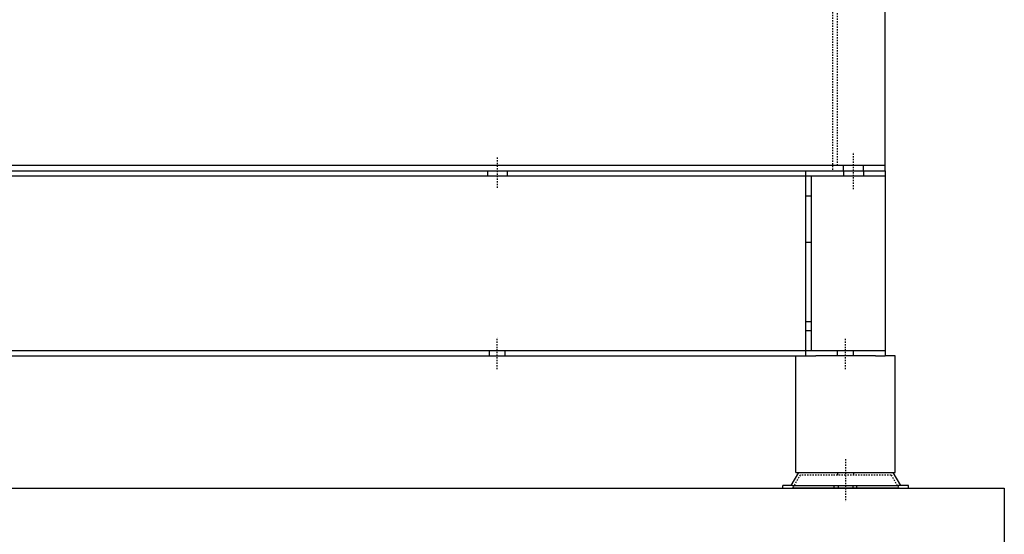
# Model space of a CAD drawing. Header units: centimetres. Extents: x 657501712 to 657529232, y 555122765 to 555182979.
# Tile 30 of 77: x 657503128 to 657503202, y 555124343 to 555124382. Entities that reach past the tile are written whole.
import ezdxf

# ---------------------------------------------------------------- set-up
doc = ezdxf.new("R2010")
doc.units = ezdxf.units.CM
doc.header["$LTSCALE"] = 0.1
doc.linetypes.add('ZKZOK_PW_06_00_300$0$AM_DIN_F_W050', pattern=[6.25, 4.75, -1.5])
doc.linetypes.add('ZKZOK_PW_06_00_300$0$AM_DIN_G_W050', pattern=[13.75, 9.75, -1.5, 1, -1.5])
doc.layers.add('xrefs', color=7, linetype='Continuous')
doc.layers.add('ZKZOK_PW_06_00_300$0$S_GB_303L', color=3, linetype='Continuous')
for name, color, linetype, lineweight in [('ZKZOK_PW_06_00_300$0$AM_7', 4, 'ZKZOK_PW_06_00_300$0$AM_DIN_G_W050', 25), ('ZKZOK_PW_06_00_300$0$AM_HID', 7, 'ZKZOK_PW_06_00_300$0$AM_DIN_F_W050', 25), ('ZKZOK_PW_06_00_300$0$AM_VIS', 7, 'Continuous', 25)]:
    doc.layers.add(name, color=color, linetype=linetype, lineweight=lineweight)

# ---------------------------------------------------------------- blocks, each defined once
blk = doc.blocks.new('ZKZOK_PW_06_00_300$0$A$C1CB93CB6')
at = {"layer": 'ZKZOK_PW_06_00_300$0$AM_7', "color": 254}
for p, q in [((1783.00000511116, 236.0000061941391), (1783.00000511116, 264.0000061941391)), ((1514.00000511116, 260.0000061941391), (1514.00000511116, 236.0000061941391)), ((1514.000005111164, 100.0000061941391), (1514.000005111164, 124.0000061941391)), ((1777.000005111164, 100.0000061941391), (1777.000005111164, 124.0000061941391)), ((1777.000005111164, 32.00000619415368), (1777.000005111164, 6.194153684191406e-06))]:
    blk.add_line(p, q, dxfattribs=at)
at = {"layer": 'ZKZOK_PW_06_00_300$0$AM_HID', "color": 254}
for p, q in [((1767.00000511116, 381.7291402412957), (1767.00000511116, 250.0000061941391)), ((1771.00000511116, 254.0000061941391), (1771.00000511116, 381.1602124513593)), ((1775.50000511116, 250.0000061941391), (1775.50000511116, 254.0000061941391)), ((1790.50000511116, 250.0000061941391), (1790.50000511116, 254.0000061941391)), ((1506.50000511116, 250.0000061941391), (1506.50000511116, 246.0000061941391)), ((1521.50000511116, 250.0000061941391), (1521.50000511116, 246.0000061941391)), ((1747.000005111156, 246.0000061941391), (1747.000005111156, 250.0000061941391)), ((1775.50000511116, 250.0000061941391), (1775.50000511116, 246.0000061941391)), ((1790.50000511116, 250.0000061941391), (1790.50000511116, 246.0000061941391)), ((1747.00000511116, 231.0000061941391), (1751.00000511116, 231.0000061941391)), ((1747.00000511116, 196.0000061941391), (1751.00000511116, 196.0000061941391)), ((1747.000005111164, 136.0000061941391), (1751.000005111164, 136.0000061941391)), ((1751.000005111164, 129.0000061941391), (1747.000005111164, 129.0000061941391)), ((1508.000005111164, 110.0000061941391), (1508.000005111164, 114.0000061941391)), ((1520.000005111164, 110.0000061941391), (1520.000005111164, 114.0000061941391)), ((1747.00000511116, 110.0000061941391), (1747.00000511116, 114.0000061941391)), ((1771.000005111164, 110.0000061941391), (1771.000005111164, 114.0000061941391)), ((1783.000005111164, 110.0000061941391), (1783.000005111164, 114.0000061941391)), ((1742.58290887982, 20.00000619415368), (1736.809406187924, 10.00000619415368)), ((1777.000005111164, 20.00000619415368), (1742.58290887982, 20.00000619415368)), ((1771.000005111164, 22.00000619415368), (1771.000005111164, 20.00000619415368)), ((1811.417101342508, 20.00000619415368), (1777.000005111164, 20.00000619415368)), ((1783.000005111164, 22.00000619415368), (1783.000005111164, 20.00000619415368)), ((1811.417101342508, 20.00000619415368), (1817.190604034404, 10.00000619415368)), ((1771.500005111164, 12.00000619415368), (1771.500005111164, 10.00000619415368)), ((1782.500005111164, 12.00000619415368), (1782.500005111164, 10.00000619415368))]:
    blk.add_line(p, q, dxfattribs=at)
at = {"layer": 'ZKZOK_PW_06_00_300$0$AM_VIS', "color": 254}
for p, q in [((1807.00000511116, 254.0000061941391), (1807.00000511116, 375.9597489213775)), ((1807.00000511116, 254.0000061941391), (307.0000051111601, 254.0000061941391)), ((1807.00000511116, 250.0000061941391), (1807.00000511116, 254.0000061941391)), ((307.000005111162, 250.0000061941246), (1807.00000511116, 250.0000061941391)), ((307.000005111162, 246.0000061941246), (1807.00000511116, 246.0000061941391)), ((1747.00000511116, 246.0000061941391), (1751.00000511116, 246.0000061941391)), ((1747.000005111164, 114.0000061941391), (1747.00000511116, 246.0000061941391)), ((1751.00000511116, 246.0000061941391), (1751.000005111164, 114.0000061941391)), ((1807.00000511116, 250.0000061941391), (1807.00000511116, 246.0000061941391)), ((1807.00000511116, 246.0000061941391), (1807.000005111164, 114.0000061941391)), ((307.000005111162, 114.0000061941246), (1807.000005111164, 114.0000061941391)), ((1747.000005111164, 114.0000061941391), (1751.000005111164, 114.0000061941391)), ((1807.000005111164, 114.0000061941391), (1807.000005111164, 110.0000061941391)), ((359.5000051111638, 110.0000061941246), (1754.500005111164, 110.0000061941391)), ((1739.500005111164, 22.00000619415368), (1739.500005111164, 110.0000061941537)), ((1799.500005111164, 110.0000061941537), (1754.500005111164, 110.0000061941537)), ((1799.500005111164, 110.0000061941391), (1807.000005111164, 110.0000061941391)), ((1814.500005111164, 110.0000061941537), (1807.000005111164, 110.0000061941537)), ((1814.500005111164, 22.00000619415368), (1814.500005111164, 110.0000061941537)), ((1741.42820834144, 22.00000619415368), (1735.654705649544, 12.00000619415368)), ((1739.500005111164, 22.00000619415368), (1814.500005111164, 22.00000619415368)), ((1812.571801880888, 22.00000619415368), (1818.345304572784, 12.00000619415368)), ((1729.500005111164, 10.00000619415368), (1729.500005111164, 12.00000619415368)), ((1736.953577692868, 12.00000619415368), (1729.500005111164, 12.00000619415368)), ((1729.500005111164, 10.00000619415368), (1736.953577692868, 10.00000619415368)), ((1736.953577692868, 12.00000619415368), (1768.500005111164, 12.00000619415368)), ((1768.500005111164, 10.00000619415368), (1736.953577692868, 10.00000619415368)), ((1768.500005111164, 12.00000619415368), (1785.500005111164, 12.00000619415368)), ((1768.500005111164, 10.00000619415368), (1768.500005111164, 12.00000619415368)), ((1785.500005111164, 10.00000619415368), (1768.500005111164, 10.00000619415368)), ((1785.500005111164, 10.00000619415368), (1785.500005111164, 12.00000619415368)), ((1785.500005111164, 12.00000619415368), (1817.04643252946, 12.00000619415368)), ((1817.04643252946, 10.00000619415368), (1785.500005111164, 10.00000619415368)), ((1824.500005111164, 12.00000619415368), (1817.04643252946, 12.00000619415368)), ((1817.04643252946, 10.00000619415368), (1824.500005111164, 10.00000619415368)), ((1824.500005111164, 10.00000619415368), (1824.500005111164, 12.00000619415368))]:
    blk.add_line(p, q, dxfattribs=at)
blk = doc.blocks.new('wer')
at = {"layer": 'ZKZOK_PW_06_00_300$0$AM_7', "color": 251}
for p, q in [((-45685.88075256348, 5749.870235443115), (-45685.88075256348, 5725.87023639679)), ((-45685.88075256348, 5749.870235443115), (-45685.88075256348, 5725.87023639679)), ((-45685.88075065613, 5749.870235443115), (-45685.88075065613, 5725.87023639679)), ((-45685.88075065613, 5749.870235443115), (-45685.88075065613, 5725.87023639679)), ((-45416.88075065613, 5725.87023639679), (-45416.88075065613, 5753.87023639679)), ((-45416.88075065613, 5725.87023639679), (-45416.88075065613, 5753.87023639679)), ((-45416.88075065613, 5725.870237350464), (-45416.88074970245, 5753.87023639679)), ((-45416.88075065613, 5725.870237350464), (-45416.88074970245, 5753.87023639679)), ((-45685.88075065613, 5589.870235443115), (-45685.88075065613, 5613.87023639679)), ((-45685.88075065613, 5589.870235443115), (-45685.88075065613, 5613.87023639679)), ((-45685.88074970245, 5589.870235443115), (-45685.88075065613, 5613.87023639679)), ((-45685.88074970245, 5589.870235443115), (-45685.88075065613, 5613.87023639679)), ((-45422.88075065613, 5589.870235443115), (-45422.8807516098, 5613.870235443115)), ((-45422.88075065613, 5589.870235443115), (-45422.8807516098, 5613.870235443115)), ((-45422.88074874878, 5589.87023639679), (-45422.8807516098, 5613.870235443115)), ((-45422.88074874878, 5589.87023639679), (-45422.8807516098, 5613.870235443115)), ((-45422.88075065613, 5521.870237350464), (-45422.8807516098, 5489.870235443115)), ((-45422.88075065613, 5521.870237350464), (-45422.8807516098, 5489.870235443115)), ((-45422.8807516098, 5521.87023639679), (-45422.8807516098, 5489.870235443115)), ((-45422.8807516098, 5521.87023639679), (-45422.8807516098, 5489.870235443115))]:
    blk.add_line(p, q, dxfattribs=at)
at = {"layer": 'ZKZOK_PW_06_00_300$0$AM_HID', "color": 251}
for p, q in [((-45432.88075065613, 5871.599370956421), (-45432.8807516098, 5739.870235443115)), ((-45432.88075065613, 5871.599370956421), (-45432.8807516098, 5739.870235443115)), ((-45432.88075065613, 5871.599370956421), (-45432.88075065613, 5739.87023639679)), ((-45432.88075065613, 5871.599370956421), (-45432.88075065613, 5739.87023639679)), ((-45428.8807516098, 5743.870235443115), (-45428.88075065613, 5871.030442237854)), ((-45428.8807516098, 5743.870235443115), (-45428.88075065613, 5871.030442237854)), ((-45428.88075065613, 5743.870235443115), (-45428.88074874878, 5871.030444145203)), ((-45428.88075065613, 5743.870235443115), (-45428.88074874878, 5871.030444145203)), ((-45693.38075256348, 5739.870235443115), (-45693.38075065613, 5735.87023639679)), ((-45693.38075256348, 5739.870235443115), (-45693.38075065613, 5735.87023639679)), ((-45693.38075065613, 5739.870235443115), (-45693.38075065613, 5735.870237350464)), ((-45693.38075065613, 5739.870235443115), (-45693.38075065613, 5735.870237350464)), ((-45678.38075256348, 5739.870235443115), (-45678.38075256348, 5735.870237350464)), ((-45678.38075256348, 5739.870235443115), (-45678.38075256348, 5735.870237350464)), ((-45678.38075256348, 5739.870235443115), (-45678.38075256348, 5735.870237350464)), ((-45678.38075256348, 5739.870235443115), (-45678.38075256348, 5735.870237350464)), ((-45452.8807516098, 5735.87023639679), (-45452.88075065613, 5739.870235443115)), ((-45452.8807516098, 5735.87023639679), (-45452.88075065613, 5739.870235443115)), ((-45452.88075065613, 5735.87023639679), (-45452.88075065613, 5739.870235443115)), ((-45452.88075065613, 5735.87023639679), (-45452.88075065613, 5739.870235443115)), ((-45424.38075065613, 5739.870235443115), (-45424.38075065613, 5743.87023639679)), ((-45424.38075065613, 5739.870235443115), (-45424.38075065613, 5743.87023639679)), ((-45424.38075065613, 5739.870235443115), (-45424.38075065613, 5735.870234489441)), ((-45424.38075065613, 5739.870235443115), (-45424.38075065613, 5735.870234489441)), ((-45424.38074970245, 5739.870235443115), (-45424.38075065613, 5735.870234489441)), ((-45424.38074970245, 5739.870235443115), (-45424.38075065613, 5735.870234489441)), ((-45424.38074970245, 5739.870235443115), (-45424.38074970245, 5743.87023639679)), ((-45424.38074970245, 5739.870235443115), (-45424.38074970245, 5743.87023639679)), ((-45409.38075065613, 5739.870235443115), (-45409.38075065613, 5743.87023639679)), ((-45409.38075065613, 5739.870235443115), (-45409.38075065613, 5743.87023639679)), ((-45409.38075065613, 5739.87023639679), (-45409.38075065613, 5743.87023639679)), ((-45409.38075065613, 5739.87023639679), (-45409.38075065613, 5743.87023639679)), ((-45409.38075065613, 5739.87023639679), (-45409.38075065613, 5735.870234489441)), ((-45409.38075065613, 5739.87023639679), (-45409.38075065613, 5735.870234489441)), ((-45409.38075065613, 5739.870235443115), (-45409.38075065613, 5735.870234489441)), ((-45409.38075065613, 5739.870235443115), (-45409.38075065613, 5735.870234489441)), ((-45452.8807516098, 5720.870234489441), (-45448.88075065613, 5720.870238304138)), ((-45452.8807516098, 5720.870234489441), (-45448.88075065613, 5720.870238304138)), ((-45452.8807516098, 5720.870234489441), (-45448.8807516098, 5720.870237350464)), ((-45452.8807516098, 5720.870234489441), (-45448.8807516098, 5720.870237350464)), ((-45452.88075065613, 5685.870237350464), (-45448.88074874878, 5685.87023639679)), ((-45452.88075065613, 5685.870237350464), (-45448.88074874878, 5685.87023639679)), ((-45452.88075065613, 5685.87023639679), (-45448.88075065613, 5685.870234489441)), ((-45452.88075065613, 5685.87023639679), (-45448.88075065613, 5685.870234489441)), ((-45452.8807516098, 5625.87023639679), (-45448.8807516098, 5625.87023639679)), ((-45452.8807516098, 5625.87023639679), (-45448.8807516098, 5625.87023639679)), ((-45452.88075065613, 5625.87023639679), (-45448.88075065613, 5625.87023639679)), ((-45452.88075065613, 5625.87023639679), (-45448.88075065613, 5625.87023639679)), ((-45448.8807516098, 5618.87023639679), (-45452.8807516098, 5618.87023639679)), ((-45448.8807516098, 5618.87023639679), (-45452.8807516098, 5618.87023639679)), ((-45448.88075065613, 5618.87023639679), (-45452.88075065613, 5618.87023639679)), ((-45448.88075065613, 5618.87023639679), (-45452.88075065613, 5618.87023639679)), ((-45691.88075065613, 5599.870235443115), (-45691.88075065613, 5603.870235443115)), ((-45691.88075065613, 5599.870235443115), (-45691.88075065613, 5603.870235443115)), ((-45691.88074970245, 5599.870235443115), (-45691.88074970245, 5603.870235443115)), ((-45691.88074970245, 5599.870235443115), (-45691.88074970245, 5603.870235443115)), ((-45679.8807516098, 5599.870235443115), (-45679.88075065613, 5603.87023639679)), ((-45679.8807516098, 5599.870235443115), (-45679.88075065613, 5603.87023639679)), ((-45679.88075065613, 5599.870235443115), (-45679.88075065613, 5603.870238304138)), ((-45679.88075065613, 5599.870235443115), (-45679.88075065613, 5603.870238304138)), ((-45452.88075065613, 5599.870235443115), (-45452.8807516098, 5603.870235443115)), ((-45452.88075065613, 5599.870235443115), (-45452.8807516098, 5603.870235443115)), ((-45452.88075065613, 5599.870235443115), (-45452.8807516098, 5603.870235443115)), ((-45452.88075065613, 5599.870235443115), (-45452.8807516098, 5603.870235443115)), ((-45428.88075065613, 5599.870235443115), (-45428.8807516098, 5603.870235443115)), ((-45428.88075065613, 5599.870235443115), (-45428.8807516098, 5603.870235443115)), ((-45428.88074874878, 5599.87023639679), (-45428.88075065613, 5603.87023639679)), ((-45428.88074874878, 5599.87023639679), (-45428.88075065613, 5603.87023639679)), ((-45416.88075065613, 5599.870235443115), (-45416.88075065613, 5603.87023639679)), ((-45416.88075065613, 5599.870235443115), (-45416.88075065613, 5603.87023639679)), ((-45416.88075065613, 5599.870235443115), (-45416.88075065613, 5603.87023639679)), ((-45416.88075065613, 5599.870235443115), (-45416.88075065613, 5603.87023639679)), ((-45457.2978477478, 5509.870235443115), (-45463.07135009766, 5499.870235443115)), ((-45457.2978477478, 5509.870235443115), (-45463.07135009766, 5499.870235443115)), ((-45457.2978477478, 5509.870235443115), (-45463.07134914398, 5499.870235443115)), ((-45457.2978477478, 5509.870235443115), (-45463.07134914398, 5499.870235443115)), ((-45422.88075065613, 5509.870235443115), (-45457.2978477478, 5509.870235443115)), ((-45422.88075065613, 5509.870235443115), (-45457.2978477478, 5509.870235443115)), ((-45422.88075065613, 5509.870235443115), (-45457.2978477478, 5509.870235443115)), ((-45422.88075065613, 5509.870235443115), (-45457.2978477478, 5509.870235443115)), ((-45428.88075065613, 5511.870237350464), (-45428.8807516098, 5509.87023639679)), ((-45428.88075065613, 5511.870237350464), (-45428.8807516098, 5509.87023639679)), ((-45428.8807516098, 5511.87023639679), (-45428.8807516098, 5509.870235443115)), ((-45428.8807516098, 5511.87023639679), (-45428.8807516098, 5509.870235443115)), ((-45388.4636554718, 5509.870235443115), (-45422.88075065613, 5509.870235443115)), ((-45388.4636554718, 5509.870235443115), (-45422.88075065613, 5509.870235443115)), ((-45388.46365356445, 5509.870235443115), (-45422.88075065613, 5509.870235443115)), ((-45388.46365356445, 5509.870235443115), (-45422.88075065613, 5509.870235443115)), ((-45416.88075065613, 5511.87023639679), (-45416.88075065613, 5509.870235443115)), ((-45416.88075065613, 5511.87023639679), (-45416.88075065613, 5509.870235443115)), ((-45416.88075065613, 5511.87023639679), (-45416.88074970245, 5509.870235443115)), ((-45416.88075065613, 5511.87023639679), (-45416.88074970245, 5509.870235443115)), ((-45388.4636554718, 5509.870235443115), (-45382.69015216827, 5499.870235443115)), ((-45388.4636554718, 5509.870235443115), (-45382.69015216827, 5499.870235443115)), ((-45388.46365356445, 5509.870235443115), (-45382.69015216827, 5499.870235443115)), ((-45388.46365356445, 5509.870235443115), (-45382.69015216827, 5499.870235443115)), ((-45428.38075256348, 5501.870234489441), (-45428.38075256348, 5499.870235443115)), ((-45428.38075256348, 5501.870234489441), (-45428.38075256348, 5499.870235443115)), ((-45428.38075256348, 5501.870234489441), (-45428.38075256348, 5499.870235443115)), ((-45428.38075256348, 5501.870234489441), (-45428.38075256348, 5499.870235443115)), ((-45417.38075065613, 5501.87023639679), (-45417.3807516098, 5499.870235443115)), ((-45417.38075065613, 5501.87023639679), (-45417.3807516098, 5499.870235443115)), ((-45417.38074970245, 5501.87023639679), (-45417.38075065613, 5499.87023639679)), ((-45417.38074970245, 5501.87023639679), (-45417.38075065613, 5499.87023639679))]:
    blk.add_line(p, q, dxfattribs=at)
at = {"layer": 'ZKZOK_PW_06_00_300$0$AM_VIS', "color": 251}
for p, q in [((-45392.88075065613, 5743.87023639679), (-45392.8807516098, 5865.829978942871)), ((-45392.88075065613, 5743.87023639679), (-45392.8807516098, 5865.829978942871)), ((-45392.88075065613, 5743.87023639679), (-45392.88075065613, 5865.829978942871)), ((-45392.88075065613, 5743.87023639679), (-45392.88075065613, 5865.829978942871)), ((-45392.88075065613, 5743.87023639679), (-46892.88075256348, 5743.87023639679)), ((-45392.88075065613, 5743.87023639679), (-46892.88075256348, 5743.87023639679)), ((-45392.88075065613, 5743.87023639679), (-46892.88075256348, 5743.87023639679)), ((-45392.88075065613, 5743.87023639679), (-46892.88075256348, 5743.87023639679)), ((-46892.88075256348, 5739.870235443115), (-45392.8807516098, 5739.870235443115)), ((-46892.88075256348, 5739.870235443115), (-45392.8807516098, 5739.870235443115)), ((-46892.88075256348, 5739.870235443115), (-45392.88075065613, 5739.870235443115)), ((-46892.88075256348, 5739.870235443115), (-45392.88075065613, 5739.870235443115)), ((-45392.8807516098, 5739.870235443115), (-45392.88075065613, 5743.87023639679)), ((-45392.8807516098, 5739.870235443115), (-45392.88075065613, 5743.87023639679)), ((-45392.8807516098, 5739.870235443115), (-45392.8807516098, 5735.870234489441)), ((-45392.8807516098, 5739.870235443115), (-45392.8807516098, 5735.870234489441)), ((-45392.88075065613, 5739.870235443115), (-45392.88075065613, 5743.87023639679)), ((-45392.88075065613, 5739.870235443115), (-45392.88075065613, 5743.87023639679)), ((-45392.88075065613, 5739.870235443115), (-45392.88075065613, 5735.87023639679)), ((-45392.88075065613, 5739.870235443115), (-45392.88075065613, 5735.87023639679)), ((-46892.88075065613, 5735.87023639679), (-45392.8807516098, 5735.870234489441)), ((-46892.88075065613, 5735.87023639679), (-45392.8807516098, 5735.870234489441)), ((-46892.88074874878, 5735.870237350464), (-45392.88075065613, 5735.87023639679)), ((-46892.88074874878, 5735.870237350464), (-45392.88075065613, 5735.87023639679)), ((-45452.8807516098, 5735.87023639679), (-45448.8807516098, 5735.870234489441)), ((-45452.8807516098, 5603.870235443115), (-45452.8807516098, 5735.87023639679)), ((-45452.8807516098, 5735.87023639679), (-45448.8807516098, 5735.870234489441)), ((-45452.8807516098, 5603.870235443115), (-45452.8807516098, 5735.87023639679)), ((-45452.8807516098, 5603.870235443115), (-45452.88075065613, 5735.87023639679)), ((-45452.8807516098, 5603.870235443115), (-45452.88075065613, 5735.87023639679)), ((-45452.88075065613, 5735.87023639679), (-45448.88075065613, 5735.870234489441)), ((-45452.88075065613, 5735.87023639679), (-45448.88075065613, 5735.870234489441)), ((-45448.8807516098, 5735.870234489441), (-45448.8807516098, 5603.87023639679)), ((-45448.8807516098, 5735.870234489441), (-45448.8807516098, 5603.87023639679)), ((-45448.88075065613, 5735.870234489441), (-45448.8807516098, 5603.87023639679)), ((-45448.88075065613, 5735.870234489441), (-45448.8807516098, 5603.87023639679)), ((-45392.8807516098, 5735.870234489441), (-45392.88075065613, 5603.870235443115)), ((-45392.8807516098, 5735.870234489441), (-45392.88075065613, 5603.870235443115)), ((-45392.88075065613, 5735.87023639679), (-45392.88075065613, 5603.870235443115)), ((-45392.88075065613, 5735.87023639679), (-45392.88075065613, 5603.870235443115)), ((-46892.8807516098, 5603.870235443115), (-45392.88075065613, 5603.870235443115)), ((-46892.8807516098, 5603.870235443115), (-45392.88075065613, 5603.870235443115)), ((-46892.88075065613, 5603.870235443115), (-45392.88075065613, 5603.870235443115)), ((-46892.88075065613, 5603.870235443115), (-45392.88075065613, 5603.870235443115)), ((-46840.38075065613, 5599.870235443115), (-45445.3807516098, 5599.87023639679)), ((-46840.38075065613, 5599.870235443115), (-45445.3807516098, 5599.87023639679)), ((-46840.38075065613, 5599.870235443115), (-45445.3807516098, 5599.870235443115)), ((-46840.38075065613, 5599.870235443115), (-45445.3807516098, 5599.870235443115)), ((-45460.3807516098, 5511.87023639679), (-45460.38075065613, 5599.870238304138)), ((-45460.3807516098, 5511.87023639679), (-45460.38075065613, 5599.870238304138)), ((-45460.3807516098, 5511.87023639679), (-45460.3807516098, 5599.87023639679)), ((-45460.3807516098, 5511.87023639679), (-45460.3807516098, 5599.87023639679)), ((-45452.8807516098, 5603.870235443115), (-45448.8807516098, 5603.87023639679)), ((-45452.8807516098, 5603.870235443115), (-45448.8807516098, 5603.87023639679)), ((-45452.8807516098, 5603.870235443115), (-45448.8807516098, 5603.87023639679)), ((-45452.8807516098, 5603.870235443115), (-45448.8807516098, 5603.87023639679)), ((-45400.38075065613, 5599.87023639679), (-45445.3807516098, 5599.87023639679)), ((-45400.38075065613, 5599.87023639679), (-45445.3807516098, 5599.87023639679)), ((-45400.3807516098, 5599.870235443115), (-45445.3807516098, 5599.870235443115)), ((-45400.3807516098, 5599.870235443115), (-45445.3807516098, 5599.870235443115)), ((-45400.3807516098, 5599.870235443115), (-45392.8807516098, 5599.870235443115)), ((-45400.3807516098, 5599.870235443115), (-45392.8807516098, 5599.870235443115)), ((-45400.38075065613, 5599.87023639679), (-45392.88075065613, 5599.870235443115)), ((-45400.38075065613, 5599.87023639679), (-45392.88075065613, 5599.870235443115)), ((-45392.88075065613, 5603.870235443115), (-45392.8807516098, 5599.870235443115)), ((-45392.88075065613, 5603.870235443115), (-45392.8807516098, 5599.870235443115)), ((-45385.38075065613, 5599.870235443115), (-45392.8807516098, 5599.870235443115)), ((-45385.38075065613, 5599.870235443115), (-45392.8807516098, 5599.870235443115)), ((-45392.88075065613, 5603.870235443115), (-45392.88075065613, 5599.870235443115)), ((-45392.88075065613, 5603.870235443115), (-45392.88075065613, 5599.870235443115)), ((-45385.38075065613, 5599.870235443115), (-45392.88075065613, 5599.870235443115)), ((-45385.38075065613, 5599.870235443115), (-45392.88075065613, 5599.870235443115)), ((-45385.3807516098, 5511.870234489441), (-45385.38075065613, 5599.870235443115)), ((-45385.3807516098, 5511.870234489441), (-45385.38075065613, 5599.870235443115)), ((-45385.3807516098, 5511.870234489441), (-45385.38075065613, 5599.870235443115)), ((-45385.3807516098, 5511.870234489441), (-45385.38075065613, 5599.870235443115)), ((-45458.45254707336, 5511.870234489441), (-45464.22605133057, 5501.87023639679)), ((-45458.45254707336, 5511.870234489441), (-45464.22605133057, 5501.87023639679)), ((-45458.45254707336, 5511.870234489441), (-45464.22604942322, 5501.87023639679)), ((-45458.45254707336, 5511.870234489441), (-45464.22604942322, 5501.87023639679)), ((-45460.3807516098, 5511.87023639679), (-45385.3807516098, 5511.870234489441)), ((-45460.3807516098, 5511.87023639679), (-45385.3807516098, 5511.870234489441)), ((-45460.3807516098, 5511.87023639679), (-45385.3807516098, 5511.870234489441)), ((-45460.3807516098, 5511.87023639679), (-45385.3807516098, 5511.870234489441)), ((-45387.30895423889, 5511.870237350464), (-45381.53545093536, 5501.870234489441)), ((-45387.30895423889, 5511.870237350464), (-45381.53545093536, 5501.870234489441)), ((-45387.30895423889, 5511.87023639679), (-45381.53545188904, 5501.870234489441)), ((-45387.30895423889, 5511.87023639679), (-45381.53545188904, 5501.870234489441)), ((-45470.3807516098, 5499.87023639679), (-45470.3807516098, 5501.87023639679)), ((-45462.92717933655, 5501.87023639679), (-45470.3807516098, 5501.87023639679)), ((-45470.3807516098, 5499.87023639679), (-45470.3807516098, 5501.87023639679)), ((-45462.92717933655, 5501.87023639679), (-45470.3807516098, 5501.87023639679)), ((-45470.3807516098, 5499.870238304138), (-45470.3807516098, 5501.87023639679)), ((-45462.92717933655, 5501.87023639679), (-45470.3807516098, 5501.87023639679)), ((-45470.3807516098, 5499.870238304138), (-45470.3807516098, 5501.87023639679)), ((-45462.92717933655, 5501.87023639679), (-45470.3807516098, 5501.87023639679)), ((-45462.92717933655, 5501.87023639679), (-45431.38075065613, 5501.870237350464)), ((-45462.92717933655, 5501.87023639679), (-45431.38075065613, 5501.870237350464)), ((-45462.92717933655, 5501.87023639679), (-45431.3807516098, 5501.87023639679)), ((-45462.92717933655, 5501.87023639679), (-45431.3807516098, 5501.87023639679)), ((-45431.3807516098, 5501.87023639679), (-45414.38075065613, 5501.870234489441)), ((-45431.38075065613, 5499.870235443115), (-45431.3807516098, 5501.87023639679)), ((-45431.3807516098, 5501.87023639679), (-45414.38075065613, 5501.870234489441)), ((-45431.38075065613, 5499.870235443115), (-45431.3807516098, 5501.87023639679)), ((-45431.38075065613, 5501.870237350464), (-45414.38074970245, 5501.870234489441)), ((-45431.38075065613, 5499.870235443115), (-45431.38075065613, 5501.870237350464)), ((-45431.38075065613, 5501.870237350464), (-45414.38074970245, 5501.870234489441)), ((-45431.38075065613, 5499.870235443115), (-45431.38075065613, 5501.870237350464)), ((-45414.38075065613, 5499.870235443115), (-45414.38075065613, 5501.870234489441)), ((-45414.38075065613, 5501.870234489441), (-45382.83432388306, 5501.870234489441)), ((-45414.38075065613, 5499.870235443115), (-45414.38075065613, 5501.870234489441)), ((-45414.38075065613, 5501.870234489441), (-45382.83432388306, 5501.870234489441)), ((-45414.38075065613, 5499.87023639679), (-45414.38074970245, 5501.870234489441)), ((-45414.38075065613, 5499.87023639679), (-45414.38074970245, 5501.870234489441)), ((-45414.38074970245, 5501.870234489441), (-45382.83432292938, 5501.870234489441)), ((-45414.38074970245, 5501.870234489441), (-45382.83432292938, 5501.870234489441)), ((-45375.38075065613, 5501.87023639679), (-45382.83432388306, 5501.870234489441)), ((-45375.38075065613, 5501.87023639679), (-45382.83432388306, 5501.870234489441)), ((-45375.38075065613, 5501.87023639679), (-45382.83432292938, 5501.870234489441)), ((-45375.38075065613, 5501.87023639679), (-45382.83432292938, 5501.870234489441)), ((-45375.3807516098, 5499.870235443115), (-45375.38075065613, 5501.87023639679)), ((-45375.3807516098, 5499.870235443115), (-45375.38075065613, 5501.87023639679)), ((-45375.38075065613, 5499.870235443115), (-45375.38075065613, 5501.87023639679)), ((-45375.38075065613, 5499.870235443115), (-45375.38075065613, 5501.87023639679)), ((-45470.3807516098, 5499.870238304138), (-45462.92717933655, 5499.870235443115)), ((-45470.3807516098, 5499.870238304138), (-45462.92717933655, 5499.870235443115)), ((-45470.3807516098, 5499.87023639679), (-45462.92717933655, 5499.870235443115)), ((-45470.3807516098, 5499.87023639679), (-45462.92717933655, 5499.870235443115)), ((-45431.38075065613, 5499.870235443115), (-45462.92717933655, 5499.870235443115)), ((-45431.38075065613, 5499.870235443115), (-45462.92717933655, 5499.870235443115)), ((-45431.38075065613, 5499.870235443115), (-45462.92717933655, 5499.870235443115)), ((-45431.38075065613, 5499.870235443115), (-45462.92717933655, 5499.870235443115)), ((-45414.38075065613, 5499.87023639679), (-45431.38075065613, 5499.870235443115)), ((-45414.38075065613, 5499.87023639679), (-45431.38075065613, 5499.870235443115)), ((-45414.38075065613, 5499.870235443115), (-45431.38075065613, 5499.870235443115)), ((-45414.38075065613, 5499.870235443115), (-45431.38075065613, 5499.870235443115)), ((-45382.83432388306, 5499.870238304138), (-45414.38075065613, 5499.87023639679)), ((-45382.83432388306, 5499.870238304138), (-45414.38075065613, 5499.87023639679)), ((-45382.83432388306, 5499.87023639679), (-45414.38075065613, 5499.870235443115)), ((-45382.83432388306, 5499.87023639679), (-45414.38075065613, 5499.870235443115)), ((-45382.83432388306, 5499.870238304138), (-45375.38075065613, 5499.870235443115)), ((-45382.83432388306, 5499.870238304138), (-45375.38075065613, 5499.870235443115)), ((-45382.83432388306, 5499.87023639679), (-45375.3807516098, 5499.870235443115)), ((-45382.83432388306, 5499.87023639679), (-45375.3807516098, 5499.870235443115))]:
    blk.add_line(p, q, dxfattribs=at)
at = {"layer": 'ZKZOK_PW_06_00_300$0$S_GB_303L', "color": 251, "linetype": 'Continuous'}
for points in [[(-47003.41158866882, 5500.000001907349), (-45303.02553462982, 5500.000001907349), (-45303.02553462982, 5250.000001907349), (-47003.41158866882, 5250.000001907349)], [(-47003.41158866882, 5500.000001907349), (-45303.02553367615, 5500.000001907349), (-45303.02553367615, 5250.000002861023), (-47003.41158771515, 5250.000001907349)]]:
    blk.add_lwpolyline(points, close=True, dxfattribs=at)
at = {"color": 251}
blk.add_blockref('ZKZOK_PW_06_00_300$0$A$C1CB93CB6', (-47199.88075828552, 5489.870230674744), dxfattribs=at)
blk.add_blockref('ZKZOK_PW_06_00_300$0$A$C1CB93CB6', (-47199.88075828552, 5489.870230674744), dxfattribs=at)

msp = doc.modelspace()

# ---------------------------------------------------------------- block references
at = {"layer": 'xrefs', "xscale": 0.1, "yscale": 0.1, "zscale": 0.1}
msp.add_blockref('wer', (657507732.19427, 555123796.7207938), dxfattribs=at)

doc.saveas('drawing.dxf')
